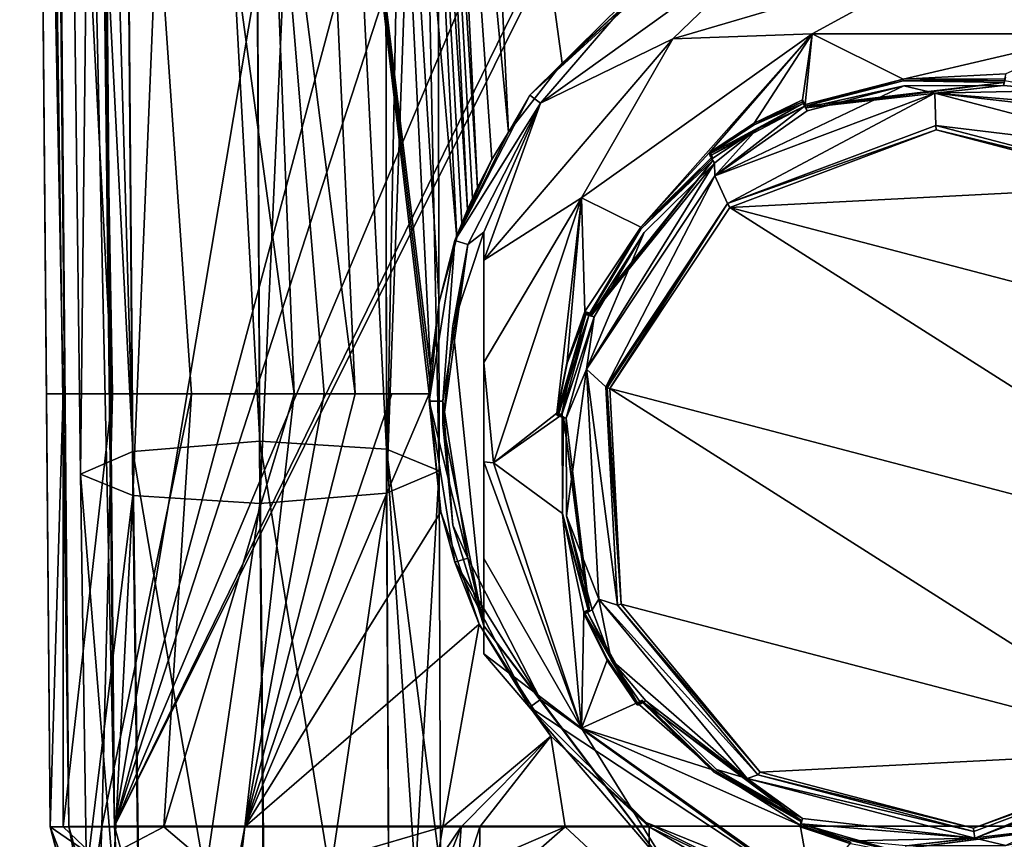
# Model space of a CAD drawing. Header units: metres. Extents: x -106 to 106, y -152 to 75.
# Tile 3 of 21: x -22 to 1, y -115 to -96. Entities that reach past the tile are written whole.
import ezdxf

# ---------------------------------------------------------------- set-up
doc = ezdxf.new("R2010")
doc.units = ezdxf.units.M
doc.layers.add('solid_20522313', color=7, linetype='CONTINUOUS')

msp = doc.modelspace()

# ---------------------------------------------------------------- linework, layer by layer
at = {"layer": 'solid_20522313'}
for points in [[(-20.647184, -115.083435, 22.060659), (-21.443855, -33.822399, 21.965246), (-21.795668, -33.82547, 21)], [(-21.795668, -33.82547, 21), (-21.174538, -105, 10.5), (-21.086508, -115.087265, 10.5)], [(-21.795668, -33.82547, 21), (-21.485104, -69.412735, 10.5), (-21.174538, -105, 10.5)], [(-21.795668, -33.82547, 21), (-21.086508, -115.087265, 10.5), (-21.086508, -115.087265, 21)], [(-20.647184, -115.083435, 22.060659), (-21.795668, -33.82547, 21), (-21.086508, -115.087265, 21)], [(-20.647184, -115.083435, 22.060659), (-21.356344, -33.821636, 22.060659), (-21.443855, -33.822399, 21.965246)], [(-19.586565, -115.074173, 22.5), (-20.553452, -33.814629, 22.477692), (-21.356344, -33.821636, 22.060659)], [(-20.647184, -115.083435, 22.060659), (-19.586565, -115.074173, 22.5), (-21.356344, -33.821636, 22.060659)], [(-20.418339, -34.574829, 22.494419), (-20.553452, -33.814629, 22.477692), (-19.586565, -115.074173, 22.5)], [(-20.418339, -34.574829, 22.494419), (-19.586565, -115.074173, 22.5), (-20.282812, -35.291965, 22.5)], [(-19.586565, -115.074173, 22.5), (-7.280723, -41.797455, 22.5), (-20.282812, -35.291965, 22.5)], [(19.586565, -115.074173, 22.5), (20.282812, -35.291965, 22.5), (-19.586565, -115.074173, 22.5)], [(3.959791, -66.959793, 22.5), (-19.586565, -115.074173, 22.5), (20.282812, -35.291965, 22.5)], [(-5.599999, -63, 22.5), (-7.280723, -41.797455, 22.5), (-19.586565, -115.074173, 22.5)], [(-16.199522, -106.103897, 93.771118), (-16.500002, -42.173271, 82.823753), (-19.682365, -42.401684, 81.525284)], [(-13.244056, -106.289482, 92.560883), (-13.317636, -42.401688, 81.525284), (-16.500002, -42.173271, 82.823753)], [(-16.199522, -106.103897, 93.771118), (-13.244056, -106.289482, 92.560883), (-16.500002, -42.173271, 82.823753)], [(-19.154987, -106.343422, 92.570396), (-19.682365, -42.401684, 81.525284), (-21, -42.956642, 78.392464)], [(-19.154987, -106.343422, 92.570396), (-16.199522, -106.103897, 93.771118), (-19.682365, -42.401684, 81.525284)], [(-12.07196, -74.873978, 84.020348), (-13.317636, -42.401688, 81.525284), (-12.019709, -106.791534, 89.648277)], [(-13.244056, -106.289482, 92.560883), (-12.019709, -106.791534, 89.648277), (-13.317636, -42.401688, 81.525284)], [(-19.154987, -106.343422, 92.570396), (-21, -42.956642, 78.392464), (-20.77791, -74.913292, 84.027283)], [(-13.244056, -107.315933, 86.739601), (-13.317636, -43.506645, 75.258766), (-12, -42.956642, 78.392464)], [(-12.07196, -74.873978, 84.020348), (-13.244056, -107.315933, 86.739601), (-12, -42.956642, 78.392464)], [(-20.379335, -106.867821, 89.661728), (-20.77791, -74.913292, 84.027283), (-19.682365, -43.506641, 75.258766)], [(-19.154987, -107.369873, 86.749115), (-20.379335, -106.867821, 89.661728), (-19.682365, -43.506641, 75.258766)], [(-19.154987, -107.369873, 86.749115), (-19.682365, -43.506641, 75.258766), (-16.500002, -43.736107, 73.96048)], [(-16.199522, -107.555458, 85.538879), (-16.500002, -43.736107, 73.96048), (-13.317636, -43.506645, 75.258766)], [(-13.244056, -107.315933, 86.739601), (-16.199522, -107.555458, 85.538879), (-13.317636, -43.506645, 75.258766)], [(-16.199522, -107.555458, 85.538879), (-19.154987, -107.369873, 86.749115), (-16.500002, -43.736107, 73.96048)], [(-5.599999, -63, 22.5), (-19.586565, -115.074173, 22.5), (-3.959791, -66.959793, 22.5)], [(-3.959791, -66.959793, 22.5), (-19.586565, -115.074173, 22.5), (0, -68.599998, 22.5)], [(3.959791, -66.959793, 22.5), (0, -68.599998, 22.5), (-19.586565, -115.074173, 22.5)], [(-21.485104, -69.412735, 10.5), (-20.271166, -69.271828, 3.397589), (-19.629318, -105, 4.648063)], [(-20.271166, -69.271828, 3.397589), (-15.395058, -105.000046, 0.322935), (-17.79442, -104.999992, 2.213134)], [(-16.033875, -88.912109, -1.165386), (-15.395058, -105.000046, 0.322935), (-20.271166, -69.271828, 3.397589)], [(-20.271166, -69.271828, 3.397589), (-17.79442, -104.999992, 2.213134), (-19.629318, -105, 4.648063)], [(-21.485104, -69.412735, 10.5), (-19.629318, -105, 4.648063), (-20.782076, -105, 7.479926)], [(-21.485104, -69.412735, 10.5), (-20.782076, -105, 7.479926), (-21.174538, -105, 10.5)], [(-19.154987, -106.343422, 92.570396), (-20.77791, -74.913292, 84.027283), (-20.379335, -106.867821, 89.661728)], [(-12.07196, -74.873978, 84.020348), (-12.019709, -106.791534, 89.648277), (-13.244056, -107.315933, 86.739601)], [(-13.375206, -80.929558, -4.395652), (-12.223788, -104.410553, -1.079155), (-15.076395, -81.058533, -3.145682)], [(-12.017904, -102.865906, -1.374756), (-12.223788, -104.410553, -1.079155), (-13.375206, -80.929558, -4.395652)], [(-12.610083, -81.080879, -4.804246), (-11.608647, -101.366966, -1.722396), (-13.375206, -80.929558, -4.395652)], [(-12.017904, -102.865906, -1.374756), (-13.375206, -80.929558, -4.395652), (-11.608647, -101.366966, -1.722396)], [(-15.076395, -81.058533, -3.145682), (-13.974951, -104.999962, -0.397946), (-16.033875, -88.912109, -1.165386)], [(-15.076395, -81.058533, -3.145682), (-12.248295, -104.999634, -0.981441), (-13.974951, -104.999962, -0.397946)], [(-12.23966, -104.704468, -1.02988), (-12.248295, -104.999634, -0.981441), (-15.076395, -81.058533, -3.145682)], [(-12.23966, -104.704468, -1.02988), (-15.076395, -81.058533, -3.145682), (-12.223788, -104.410553, -1.079155)], [(-11.486778, -101.032875, -1.808012), (-11.608647, -101.366966, -1.722396), (-12.610083, -81.080879, -4.804246)], [(-12.293781, -81.601288, -4.87671), (-11.354255, -100.702003, -1.895618), (-12.610083, -81.080879, -4.804246)], [(-11.486778, -101.032875, -1.808012), (-12.610083, -81.080879, -4.804246), (-11.354255, -100.702003, -1.895618)], [(-11.244206, -100.447914, -1.964739), (-11.354255, -100.702003, -1.895618), (-12.293781, -81.601288, -4.87671)], [(-12.02878, -81.797096, -4.970626), (-11.127774, -100.196053, -2.034782), (-12.293781, -81.601288, -4.87671)], [(-11.244206, -100.447914, -1.964739), (-12.293781, -81.601288, -4.87671), (-11.127774, -100.196053, -2.034782)], [(-10.788206, -99.53968, -2.223069), (-11.127774, -100.196053, -2.034782), (-12.02878, -81.797096, -4.970626)], [(-10.405233, -98.903236, -2.410932), (-10.788206, -99.53968, -2.223069), (-12.02878, -81.797096, -4.970626)], [(-11.193255, -82.401199, -5.219851), (-10.405233, -98.903236, -2.410932), (-12.02878, -81.797096, -4.970626)], [(-9.152657, -97.29451, -2.909141), (-10.405233, -98.903236, -2.410932), (-11.193255, -82.401199, -5.219851)], [(-7.693268, -95.953857, -3.291939), (-9.152657, -97.29451, -2.909141), (-11.193255, -82.401199, -5.219851)], [(-16.033875, -88.912109, -1.165386), (-13.974951, -104.999962, -0.397946), (-14.698048, -105, -0.061177)], [(-16.033875, -88.912109, -1.165386), (-14.698048, -105, -0.061177), (-15.395058, -105.000046, 0.322935)], [(-3.684889, -93.940369, -2.568152), (-9.652482, -98.227737, -1.90101), (-7.195808, -95.363564, -2.346693)], [(-6.575448, -96.726418, -8.982299), (-9.652482, -98.227737, -1.90101), (-3.684889, -93.940369, -2.568152)], [(-6.575448, -96.726418, -8.982299), (-3.684889, -93.940369, -2.568152), (0, -94.794876, -9.39286)], [(0, -94.794876, -9.39286), (3.684891, -93.940369, -2.568152), (6.575448, -96.726418, -8.982299)], [(-6.575448, -96.726418, -8.982299), (0, -94.794876, -9.39286), (-3.321819, -96.61084, -9.706311)], [(0, -94.794876, -9.39286), (3.32181, -96.610832, -9.706311), (-3.321819, -96.61084, -9.706311)], [(0, -94.794876, -9.39286), (6.575448, -96.726418, -8.982299), (3.32181, -96.610832, -9.706311)], [(-7.195808, -95.363564, -2.346693), (-9.907431, -98.044655, -1.929498), (-7.29849, -95.656754, -3.363675)], [(-9.652482, -98.227737, -1.90101), (-9.907431, -98.044655, -1.929498), (-7.195808, -95.363564, -2.346693)], [(-9.907431, -98.044655, -1.929498), (-7.693268, -95.953857, -3.291939), (-7.29849, -95.656754, -3.363675)], [(-9.907431, -98.044655, -1.929498), (-9.152657, -97.29451, -2.909141), (-7.693268, -95.953857, -3.291939)], [(-6.575448, -96.726418, -8.982299), (-3.321819, -96.61084, -9.706311), (-8.696971, -100.430756, -8.894362)], [(-7.318683, -101.11821, -8.74824), (-8.696971, -100.430756, -8.894362), (-3.321819, -96.61084, -9.706311)], [(-7.318683, -101.11821, -8.74824), (-3.321819, -96.61084, -9.706311), (-5.715565, -99.373367, -9.119118)], [(-4.675, -98.690926, -9.264175), (-5.715565, -99.373367, -9.119118), (-3.321819, -96.61084, -9.706311)], [(-4.675, -98.690926, -9.264175), (-3.321819, -96.61084, -9.706311), (-3.550502, -98.150681, -9.379007)], [(-3.550502, -98.150681, -9.379007), (-3.321819, -96.61084, -9.706311), (-3.487428, -98.257538, -9.356294)], [(-1.204104, -97.6651, -9.48222), (-3.487428, -98.257538, -9.356294), (-3.321819, -96.61084, -9.706311)], [(-1.204104, -97.6651, -9.48222), (-3.321819, -96.61084, -9.706311), (3.32181, -96.610832, -9.706311)], [(-1.204104, -97.6651, -9.48222), (3.32181, -96.610832, -9.706311), (1.190827, -97.540115, -9.508787)], [(-10.975, -101.881821, -7.886485), (-9.652482, -98.227737, -1.90101), (-6.575448, -96.726418, -8.982299)], [(-10.975, -101.881821, -7.886485), (-6.575448, -96.726418, -8.982299), (-8.696971, -100.430756, -8.894362)], [(-9.907431, -98.044655, -1.929498), (-10.405233, -98.903236, -2.410932), (-9.152657, -97.29451, -2.909141)], [(-1.204104, -97.6651, -9.48222), (-3.487428, -98.299126, -9.551923), (-3.487428, -98.257538, -9.356294)], [(-1.204104, -97.6651, -9.48222), (-1.204104, -97.70668, -9.67785), (-3.487428, -98.299126, -9.551923)], [(-1.204104, -97.70668, -9.67785), (1.150574, -97.743301, -9.742167), (-3.487428, -98.299126, -9.551923)], [(1.150574, -97.743301, -9.742167), (-3.472738, -98.338676, -9.615617), (-3.487428, -98.299126, -9.551923)], [(1.150574, -97.743301, -9.742167), (1.132052, -97.817047, -9.756626), (-3.472738, -98.338676, -9.615617)], [(-1.204104, -97.6651, -9.48222), (1.190827, -97.540115, -9.508787), (1.158178, -97.659302, -9.483454)], [(-1.204104, -97.70668, -9.67785), (1.158178, -97.659302, -9.483454), (1.158178, -97.700882, -9.679083)], [(-1.204104, -97.6651, -9.48222), (1.158178, -97.659302, -9.483454), (-1.204104, -97.70668, -9.67785)], [(-1.204104, -97.70668, -9.67785), (1.158178, -97.700882, -9.679083), (1.150574, -97.743301, -9.742167)], [(1.132052, -97.817047, -9.756626), (1.164708, -97.697838, -9.781965), (2.394076, -97.93412, -9.73174)], [(1.150574, -97.743301, -9.742167), (1.164708, -97.697838, -9.781965), (1.132052, -97.817047, -9.756626)], [(1.183224, -97.624115, -9.767507), (1.164708, -97.697838, -9.781965), (1.150574, -97.743301, -9.742167)], [(1.183224, -97.624115, -9.767507), (1.150574, -97.743301, -9.742167), (1.158178, -97.700882, -9.679083)], [(-5.591318, -99.919968, -9.309635), (-3.436957, -98.405426, -9.631562), (-1.19105, -97.824463, -9.75505)], [(-0.465016, -97.99514, -9.71877), (-5.591318, -99.919968, -9.309635), (-1.19105, -97.824463, -9.75505)], [(-0.465016, -97.99514, -9.71877), (-5.300373, -100.568779, -10.634435), (-5.591318, -99.919968, -9.309635)], [(-0.465016, -97.99514, -9.71877), (-0.440793, -98.744118, -11.022277), (-5.300373, -100.568779, -10.634435)], [(-1.19105, -97.824463, -9.75505), (-3.472738, -98.338676, -9.615617), (1.132052, -97.817047, -9.756626)], [(-1.19105, -97.824463, -9.75505), (-3.436957, -98.405426, -9.631562), (-3.472738, -98.338676, -9.615617)], [(-0.465016, -97.99514, -9.71877), (-1.19105, -97.824463, -9.75505), (1.132052, -97.817047, -9.756626)], [(-0.465016, -97.99514, -9.71877), (1.132052, -97.817047, -9.756626), (2.394076, -97.93412, -9.73174)], [(-0.465016, -97.99514, -9.71877), (2.394076, -97.93412, -9.73174), (3.579523, -98.330742, -9.647436)], [(4.838932, -99.385277, -9.423288), (-0.440793, -98.744118, -11.022277), (-0.465016, -97.99514, -9.71877)], [(-0.465016, -97.99514, -9.71877), (3.579523, -98.330742, -9.647436), (3.546867, -98.449951, -9.622097)], [(4.838932, -99.385277, -9.423288), (-0.465016, -97.99514, -9.71877), (3.546867, -98.449951, -9.622097)], [(-9.907431, -98.044655, -1.929498), (-11.6494, -101.425026, -1.40349), (-10.405233, -98.903236, -2.410932)], [(-9.652482, -98.227737, -1.90101), (-11.6494, -101.425026, -1.40349), (-9.907431, -98.044655, -1.929498)], [(-4.675, -98.732506, -9.459805), (-3.550502, -98.150681, -9.379007), (-3.550502, -98.192261, -9.574636)], [(-4.675, -98.690926, -9.264175), (-3.550502, -98.150681, -9.379007), (-4.675, -98.732506, -9.459805)], [(-4.675, -98.732506, -9.459805), (-3.550502, -98.192261, -9.574636), (-3.535814, -98.231812, -9.638336)], [(-3.487428, -98.299126, -9.551923), (-3.550502, -98.150681, -9.379007), (-3.487428, -98.257538, -9.356294)], [(-3.487428, -98.299126, -9.551923), (-3.550502, -98.192261, -9.574636), (-3.550502, -98.150681, -9.379007)], [(-3.472738, -98.338676, -9.615617), (-3.535814, -98.231812, -9.638336), (-3.550502, -98.192261, -9.574636)], [(-3.487428, -98.299126, -9.551923), (-3.472738, -98.338676, -9.615617), (-3.550502, -98.192261, -9.574636)], [(-9.652482, -98.227737, -1.90101), (-11.349856, -101.521477, -1.388482), (-11.6494, -101.425026, -1.40349)], [(-10.975, -101.234001, -4.838734), (-11.349856, -101.521477, -1.388482), (-9.652482, -98.227737, -1.90101)], [(-10.975, -101.234001, -4.838734), (-9.652482, -98.227737, -1.90101), (-10.975, -101.881821, -7.886485)], [(-3.535814, -98.231812, -9.638336), (-5.700877, -99.454498, -9.378447), (-5.715565, -99.414948, -9.314747)], [(-4.675, -98.732506, -9.459805), (-3.535814, -98.231812, -9.638336), (-5.715565, -99.414948, -9.314747)], [(-3.500044, -98.298538, -9.654281), (-5.700877, -99.454498, -9.378447), (-3.535814, -98.231812, -9.638336)], [(-4.625, -98.838005, -9.539614), (-5.700877, -99.454498, -9.378447), (-3.500044, -98.298538, -9.654281)], [(-5.591318, -99.919968, -9.309635), (-3.500044, -98.298538, -9.654281), (-3.436957, -98.405426, -9.631562)], [(-5.591318, -99.919968, -9.309635), (-4.625, -98.838005, -9.539614), (-3.500044, -98.298538, -9.654281)], [(-3.436957, -98.405426, -9.631562), (-3.500044, -98.298538, -9.654281), (-3.535814, -98.231812, -9.638336)], [(-3.472738, -98.338676, -9.615617), (-3.436957, -98.405426, -9.631562), (-3.535814, -98.231812, -9.638336)], [(-11.6494, -101.425026, -1.40349), (-10.788206, -99.53968, -2.223069), (-10.405233, -98.903236, -2.410932)], [(-4.675, -98.690926, -9.264175), (-5.715565, -99.414948, -9.314747), (-5.715565, -99.373367, -9.119118)], [(-4.675, -98.690926, -9.264175), (-4.675, -98.732506, -9.459805), (-5.715565, -99.414948, -9.314747)], [(-4.625, -98.838005, -9.539614), (-5.665107, -99.521225, -9.394391), (-5.700877, -99.454498, -9.378447)], [(-4.625, -98.838005, -9.539614), (-5.602021, -99.628105, -9.371673), (-5.665107, -99.521225, -9.394391)], [(-5.591318, -99.919968, -9.309635), (-5.602021, -99.628105, -9.371673), (-4.625, -98.838005, -9.539614)], [(-5.300373, -100.568779, -10.634435), (-0.440793, -98.744118, -11.022277), (-0.43694, -98.851532, -11.07025)], [(-5.300373, -100.568779, -10.634435), (-0.43694, -98.851532, -11.07025), (-5.242935, -100.657463, -10.686388)], [(-5.242935, -100.657463, -10.686388), (-0.43694, -98.851532, -11.07025), (4.536327, -100.155014, -10.793186)], [(-0.440793, -98.744118, -11.022277), (4.587154, -100.061913, -10.74217), (-0.43694, -98.851532, -11.07025)], [(4.838932, -99.385277, -9.423288), (4.587154, -100.061913, -10.74217), (-0.440793, -98.744118, -11.022277)], [(4.587154, -100.061913, -10.74217), (4.536327, -100.155014, -10.793186), (-0.43694, -98.851532, -11.07025)], [(-7.318683, -101.11821, -8.74824), (-5.715565, -99.373367, -9.119118), (-5.652492, -99.480225, -9.096404)], [(-5.715565, -99.414948, -9.314747), (-5.652492, -99.480225, -9.096404), (-5.715565, -99.373367, -9.119118)], [(-11.6494, -101.425026, -1.40349), (-11.127774, -100.196053, -2.034782), (-10.788206, -99.53968, -2.223069)], [(-8.50496, -103.157982, -8.51914), (-5.637802, -99.561356, -9.355727), (-8.476582, -103.180084, -8.586544)], [(-7.318685, -101.15979, -8.943869), (-5.637802, -99.561356, -9.355727), (-8.50496, -103.157982, -8.51914)], [(-8.476582, -103.180084, -8.586544), (-5.637802, -99.561356, -9.355727), (-5.602021, -99.628105, -9.371673)], [(-7.318685, -101.15979, -8.943869), (-5.652492, -99.480225, -9.096404), (-5.652492, -99.521805, -9.292033)], [(-7.318685, -101.15979, -8.943869), (-7.318683, -101.11821, -8.74824), (-5.652492, -99.480225, -9.096404)], [(-7.318685, -101.15979, -8.943869), (-5.652492, -99.521805, -9.292033), (-5.637802, -99.561356, -9.355727)], [(-5.715565, -99.414948, -9.314747), (-5.652492, -99.521805, -9.292033), (-5.652492, -99.480225, -9.096404)], [(-5.715565, -99.414948, -9.314747), (-5.700877, -99.454498, -9.378447), (-5.652492, -99.521805, -9.292033)], [(-5.700877, -99.454498, -9.378447), (-5.637802, -99.561356, -9.355727), (-5.652492, -99.521805, -9.292033)], [(-5.700877, -99.454498, -9.378447), (-5.665107, -99.521225, -9.394391), (-5.637802, -99.561356, -9.355727)], [(-5.665107, -99.521225, -9.394391), (-5.602021, -99.628105, -9.371673), (-5.637802, -99.561356, -9.355727)], [(-7.239341, -101.240135, -9.029025), (-5.602021, -99.628105, -9.371673), (-8.58188, -104.424431, -8.352182)], [(-5.591318, -99.919968, -9.309635), (-8.58188, -104.424431, -8.352182), (-5.602021, -99.628105, -9.371673)], [(-7.239341, -101.240135, -9.029025), (-8.476582, -103.180084, -8.586544), (-5.602021, -99.628105, -9.371673)], [(-5.591318, -99.919968, -9.309635), (-8.13539, -104.838921, -9.726787), (-8.58188, -104.424431, -8.352182)], [(-5.591318, -99.919968, -9.309635), (-5.300373, -100.568779, -10.634435), (-8.13539, -104.838921, -9.726787)], [(-11.6494, -101.425026, -1.40349), (-11.244206, -100.447914, -1.964739), (-11.127774, -100.196053, -2.034782)], [(-5.242935, -100.657463, -10.686388), (4.536327, -100.155014, -10.793186), (7.775277, -104.069511, -9.961134)], [(-11.6494, -101.425026, -1.40349), (-11.354255, -100.702003, -1.895618), (-11.244206, -100.447914, -1.964739)], [(-10.975, -104.271034, -7.800312), (-8.696971, -100.430756, -8.894362), (-10.75, -106.611313, -7.580644)], [(-10.975, -104.271034, -7.800312), (-10.975, -101.881821, -7.886485), (-8.696971, -100.430756, -8.894362)], [(-9.273857, -105.44651, -7.828231), (-10.75, -106.611313, -7.580644), (-8.696971, -100.430756, -8.894362)], [(-9.031406, -104.24424, -8.083781), (-9.273857, -105.44651, -7.828231), (-8.696971, -100.430756, -8.894362)], [(-9.031406, -104.24424, -8.083781), (-8.696971, -100.430756, -8.894362), (-8.62681, -103.084465, -8.330299)], [(-7.318683, -101.11821, -8.74824), (-8.62681, -103.084465, -8.330299), (-8.696971, -100.430756, -8.894362)], [(-11.6494, -101.425026, -1.40349), (-11.486778, -101.032875, -1.808012), (-11.354255, -100.702003, -1.895618)], [(-5.300373, -100.568779, -10.634435), (-8.100316, -104.858536, -9.773848), (-8.13539, -104.838921, -9.726787)], [(-5.300373, -100.568779, -10.634435), (-8.043475, -104.877411, -9.78941), (-8.100316, -104.858536, -9.773848)], [(-5.300373, -100.568779, -10.634435), (-5.242935, -100.657463, -10.686388), (-8.043475, -104.877411, -9.78941)], [(-5.242935, -100.657463, -10.686388), (8.043475, -109.093704, -8.893209), (-8.043475, -104.877411, -9.78941)], [(-5.242935, -100.657463, -10.686388), (7.775277, -104.069511, -9.961134), (8.043475, -109.093704, -8.893209)], [(-11.6494, -101.425026, -1.40349), (-11.608647, -101.366966, -1.722396), (-11.486778, -101.032875, -1.808012)], [(-7.318683, -101.11821, -8.74824), (-8.50496, -103.116402, -8.323511), (-8.62681, -103.084465, -8.330299)], [(-7.318683, -101.11821, -8.74824), (-8.50496, -103.157982, -8.51914), (-8.50496, -103.116402, -8.323511)], [(-7.318685, -101.15979, -8.943869), (-8.50496, -103.157982, -8.51914), (-7.318683, -101.11821, -8.74824)], [(-11.6494, -101.425026, -1.40349), (-12.25, -105.174309, -0.820077), (-12.017904, -102.865906, -1.374756)], [(-11.935, -105.174316, -0.820077), (-12.25, -105.174309, -0.820077), (-11.6494, -101.425026, -1.40349)], [(-11.6494, -101.425026, -1.40349), (-12.017904, -102.865906, -1.374756), (-11.608647, -101.366966, -1.722396)], [(-11.349856, -101.521477, -1.388482), (-11.935, -105.174316, -0.820077), (-11.6494, -101.425026, -1.40349)], [(-10.975, -101.234001, -4.838734), (-11.696325, -103.411652, -3.950097), (-11.349856, -101.521477, -1.388482)], [(-10.975, -110.408501, -2.888633), (-11.696325, -103.411652, -3.950097), (-10.975, -101.234001, -4.838734)], [(-10.975, -101.234001, -4.838734), (-10.975, -101.881821, -7.886485), (-10.975, -104.271034, -7.800312)], [(-10.975, -101.234001, -4.838734), (-10.975, -104.271034, -7.800312), (-10.975, -106.584305, -7.453579)], [(-10.975, -108.838646, -6.829433), (-10.975, -101.234001, -4.838734), (-10.975, -106.584305, -7.453579)], [(-10.975, -111.05632, -5.936384), (-10.975, -101.234001, -4.838734), (-10.975, -108.838646, -6.829433)], [(-10.975, -110.408501, -2.888633), (-10.975, -101.234001, -4.838734), (-10.975, -111.05632, -5.936384)], [(-7.239341, -101.240135, -9.029025), (-8.58188, -104.424431, -8.352182), (-8.407458, -103.20433, -8.611524)], [(-7.239341, -101.240135, -9.029025), (-8.407458, -103.20433, -8.611524), (-8.476582, -103.180084, -8.586544)], [(-11.935, -105.706017, -3.321539), (-11.935, -105.174316, -0.820077), (-11.349856, -101.521477, -1.388482)], [(-11.696325, -103.411652, -3.950097), (-11.935, -105.706017, -3.321539), (-11.349856, -101.521477, -1.388482)], [(-12.25, -105.174309, -0.820077), (-12.223788, -104.410553, -1.079155), (-12.017904, -102.865906, -1.374756)], [(-9.273857, -105.488091, -8.02386), (-8.598434, -103.148148, -8.593336), (-9.245481, -105.510193, -8.091269)], [(-9.031406, -104.28582, -8.279411), (-8.598434, -103.148148, -8.593336), (-9.273857, -105.488091, -8.02386)], [(-9.245481, -105.510193, -8.091269), (-8.598434, -103.148148, -8.593336), (-8.529332, -103.172386, -8.618313)], [(-9.245481, -105.510193, -8.091269), (-8.529332, -103.172386, -8.618313), (-8.934813, -104.331932, -8.371844)], [(-9.17638, -105.534431, -8.116244), (-8.529332, -103.172386, -8.618313), (-8.407458, -103.20433, -8.611524)], [(-9.17638, -105.534431, -8.116244), (-8.934813, -104.331932, -8.371844), (-8.529332, -103.172386, -8.618313)], [(-9.054506, -105.566376, -8.109455), (-9.17638, -105.534431, -8.116244), (-8.407458, -103.20433, -8.611524)], [(-9.054506, -105.566376, -8.109455), (-8.407458, -103.20433, -8.611524), (-8.58188, -104.424431, -8.352182)], [(-9.031406, -104.28582, -8.279411), (-8.62681, -103.084465, -8.330299), (-8.62681, -103.126045, -8.525928)], [(-9.031406, -104.28582, -8.279411), (-9.031406, -104.24424, -8.083781), (-8.62681, -103.084465, -8.330299)], [(-9.031406, -104.28582, -8.279411), (-8.62681, -103.126045, -8.525928), (-8.598434, -103.148148, -8.593336)], [(-8.50496, -103.157982, -8.51914), (-8.62681, -103.084465, -8.330299), (-8.50496, -103.116402, -8.323511)], [(-8.50496, -103.157982, -8.51914), (-8.62681, -103.126045, -8.525928), (-8.62681, -103.084465, -8.330299)], [(-8.476582, -103.180084, -8.586544), (-8.598434, -103.148148, -8.593336), (-8.62681, -103.126045, -8.525928)], [(-8.50496, -103.157982, -8.51914), (-8.476582, -103.180084, -8.586544), (-8.62681, -103.126045, -8.525928)], [(-8.407458, -103.20433, -8.611524), (-8.529332, -103.172386, -8.618313), (-8.598434, -103.148148, -8.593336)], [(-8.476582, -103.180084, -8.586544), (-8.407458, -103.20433, -8.611524), (-8.598434, -103.148148, -8.593336)], [(-10.975, -110.408501, -2.888633), (-11.935, -105.706017, -3.321539), (-11.696325, -103.411652, -3.950097)], [(-12.25, -105.174309, -0.820077), (-12.23966, -104.704468, -1.02988), (-12.223788, -104.410553, -1.079155)], [(-10.975, -106.584305, -7.453579), (-10.975, -104.271034, -7.800312), (-10.75, -106.611313, -7.580644)], [(-9.031406, -104.24424, -8.083781), (-9.273857, -105.488091, -8.02386), (-9.273857, -105.44651, -7.828231)], [(-9.031406, -104.28582, -8.279411), (-9.273857, -105.488091, -8.02386), (-9.031406, -104.24424, -8.083781)], [(-9.245481, -105.510193, -8.091269), (-8.934813, -104.331932, -8.371844), (-9.17638, -105.534431, -8.116244)], [(-9.046924, -107.838715, -7.626455), (-9.054506, -105.566376, -8.109455), (-8.58188, -104.424431, -8.352182)], [(-9.046924, -107.838715, -7.626455), (-8.58188, -104.424431, -8.352182), (-8.294523, -109.788017, -7.212118)], [(-8.58188, -104.424431, -8.352182), (-8.13539, -104.838921, -9.726787), (-7.862965, -109.923508, -8.646025)], [(-8.294523, -109.788017, -7.212118), (-8.58188, -104.424431, -8.352182), (-7.862965, -109.923508, -8.646025)], [(-12.25, -105.174309, -0.820077), (-12.248295, -104.999634, -0.981441), (-12.23966, -104.704468, -1.02988)], [(-8.13539, -104.838921, -9.726787), (-8.100316, -104.858536, -9.773848), (-7.775277, -109.901596, -8.721485)], [(-7.862965, -109.923508, -8.646025), (-8.13539, -104.838921, -9.726787), (-7.775277, -109.901596, -8.721485)], [(-8.100316, -104.858536, -9.773848), (-8.043475, -104.877411, -9.78941), (-7.775277, -109.901596, -8.721485)], [(-8.043475, -104.877411, -9.78941), (8.043475, -109.093704, -8.893209), (5.242935, -113.313652, -7.996231)], [(-8.043475, -104.877411, -9.78941), (5.242935, -113.313652, -7.996231), (-7.775277, -109.901596, -8.721485)], [(-21.086508, -115.087265, 10.5), (-21.174538, -105, 10.5), (-20.782076, -105, 7.479926)], [(-20.7798, -115.087265, 8.068706), (-21.086508, -115.087265, 10.5), (-20.782076, -105, 7.479926)], [(-20.7798, -115.087265, 8.068706), (-20.782076, -105, 7.479926), (-19.629318, -105, 4.648063)], [(-19.87919, -115.087265, 5.786894), (-20.7798, -115.087265, 8.068706), (-19.629318, -105, 4.648063)], [(-19.87919, -115.087265, 5.786894), (-19.629318, -105, 4.648063), (-17.79442, -104.999992, 2.213134)], [(-18.439093, -115.087265, 3.800469), (-19.87919, -115.087265, 5.786894), (-17.79442, -104.999992, 2.213134)], [(-18.439093, -115.087265, 3.800469), (-17.79442, -104.999992, 2.213134), (-15.395058, -105.000046, 0.322935)], [(-16.550951, -115.087265, 2.233368), (-18.439093, -115.087265, 3.800469), (-15.395058, -105.000046, 0.322935)], [(-16.550951, -115.087265, 2.233368), (-13.12327, -105.000015, -0.721974), (-12.248295, -104.999634, -0.981441)], [(-11.977727, -107.750854, -0.588526), (-16.550951, -115.087265, 2.233368), (-12.248295, -104.999634, -0.981441)], [(-16.550951, -115.087265, 2.233368), (-13.974951, -104.999962, -0.397946), (-13.12327, -105.000015, -0.721974)], [(-16.550951, -115.087265, 2.233368), (-14.698048, -105, -0.061177), (-13.974951, -104.999962, -0.397946)], [(-16.550951, -115.087265, 2.233368), (-15.395058, -105.000046, 0.322935), (-14.698048, -105, -0.061177)], [(-13.974951, -104.999962, -0.397946), (-12.248295, -104.999634, -0.981441), (-13.12327, -105.000015, -0.721974)], [(-12.25, -105.174309, -0.820077), (-11.977727, -107.750854, -0.588526), (-12.248295, -104.999634, -0.981441)], [(-12.25, -105.174309, -0.820077), (-11.6494, -108.923599, -0.236663), (-11.977727, -107.750854, -0.588526)], [(-11.349856, -108.827148, -0.251671), (-11.6494, -108.923599, -0.236663), (-12.25, -105.174309, -0.820077)], [(-11.349856, -108.827148, -0.251671), (-12.25, -105.174309, -0.820077), (-11.935, -105.174316, -0.820077)], [(-11.696326, -108.057678, -2.962555), (-11.349856, -108.827148, -0.251671), (-11.935, -105.174316, -0.820077)], [(-11.696326, -108.057678, -2.962555), (-11.935, -105.174316, -0.820077), (-11.935, -105.706017, -3.321539)], [(-9.152008, -105.478447, -7.821443), (-10.75, -106.611313, -7.580644), (-9.273857, -105.44651, -7.828231)], [(-9.146076, -107.789108, -7.330297), (-10.75, -106.611313, -7.580644), (-9.152008, -105.478447, -7.821443)], [(-9.273857, -105.488091, -8.02386), (-9.152008, -105.478447, -7.821443), (-9.273857, -105.44651, -7.828231)], [(-9.273857, -105.488091, -8.02386), (-9.152008, -105.520027, -8.017072), (-9.152008, -105.478447, -7.821443)], [(-9.273857, -105.488091, -8.02386), (-9.245481, -105.510193, -8.091269), (-9.152008, -105.520027, -8.017072)], [(-9.245481, -105.510193, -8.091269), (-9.17638, -105.534431, -8.116244), (-9.12363, -105.54213, -8.084476)], [(-9.245481, -105.510193, -8.091269), (-9.12363, -105.54213, -8.084476), (-9.152008, -105.520027, -8.017072)], [(-9.12363, -105.54213, -8.084476), (-9.17638, -105.534431, -8.116244), (-9.054506, -105.566376, -8.109455)], [(-9.146079, -107.830688, -7.525926), (-9.152008, -105.478447, -7.821443), (-9.152008, -105.520027, -8.017072)], [(-9.146079, -107.830688, -7.525926), (-9.146076, -107.789108, -7.330297), (-9.152008, -105.478447, -7.821443)], [(-9.146079, -107.830688, -7.525926), (-9.152008, -105.520027, -8.017072), (-9.12363, -105.54213, -8.084476)], [(-9.146079, -107.830688, -7.525926), (-9.12363, -105.54213, -8.084476), (-8.540402, -110.064117, -7.051197)], [(-9.12363, -105.54213, -8.084476), (-9.054506, -105.566376, -8.109455), (-8.514959, -110.064415, -7.123235)], [(-9.12363, -105.54213, -8.084476), (-8.514959, -110.064415, -7.123235), (-8.540402, -110.064117, -7.051197)], [(-8.514959, -110.064415, -7.123235), (-9.054506, -105.566376, -8.109455), (-9.046924, -107.838715, -7.626455)], [(-10.975, -110.408501, -2.888633), (-11.696326, -108.057678, -2.962555), (-11.935, -105.706017, -3.321539)], [(-16.024492, -124.726135, 96.940552), (-16.199522, -106.103897, 93.771118), (-19.154987, -106.343422, 92.570396)], [(-13.148152, -124.906837, 95.76226), (-13.244056, -106.289482, 92.560883), (-16.199522, -106.103897, 93.771118)], [(-16.024492, -124.726135, 96.940552), (-13.148152, -124.906837, 95.76226), (-16.199522, -106.103897, 93.771118)], [(-18.900831, -124.959328, 95.771515), (-19.154987, -106.343422, 92.570396), (-20.379335, -106.867821, 89.661728)], [(-18.900831, -124.959328, 95.771515), (-16.024492, -124.726135, 96.940552), (-19.154987, -106.343422, 92.570396)], [(-11.987485, -116.093391, 91.288445), (-12.019709, -106.791534, 89.648277), (-13.244056, -106.289482, 92.560883)], [(-11.987485, -116.093391, 91.288445), (-13.244056, -106.289482, 92.560883), (-11.957471, -125.395279, 92.928619)], [(-13.148152, -124.906837, 95.76226), (-11.957471, -125.395279, 92.928619), (-13.244056, -106.289482, 92.560883)], [(-8.696962, -112.791885, -6.266922), (-10.975, -106.584305, -7.453579), (-10.75, -106.611313, -7.580644)], [(-8.696962, -112.791885, -6.266922), (-10.975, -108.838646, -6.829433), (-10.975, -106.584305, -7.453579)], [(-9.146076, -107.789108, -7.330297), (-8.696962, -112.791885, -6.266922), (-10.75, -106.611313, -7.580644)], [(-20.236528, -116.168663, 91.30172), (-20.379335, -106.867821, 89.661728), (-19.154987, -107.369873, 86.749115)], [(-18.900831, -124.959328, 95.771515), (-20.379335, -106.867821, 89.661728), (-20.236528, -116.168663, 91.30172)], [(-13.148152, -125.905457, 90.098808), (-13.244056, -107.315933, 86.739601), (-12.019709, -106.791534, 89.648277)], [(-13.148152, -125.905457, 90.098808), (-12.019709, -106.791534, 89.648277), (-11.987485, -116.093391, 91.288445)], [(-20.091513, -125.469505, 92.941704), (-20.236528, -116.168663, 91.30172), (-19.154987, -107.369873, 86.749115)], [(-18.900831, -125.957947, 90.108063), (-20.091513, -125.469505, 92.941704), (-19.154987, -107.369873, 86.749115)], [(-18.900831, -125.957947, 90.108063), (-19.154987, -107.369873, 86.749115), (-16.199522, -107.555458, 85.538879)], [(-16.024492, -126.138649, 88.929771), (-16.199522, -107.555458, 85.538879), (-13.244056, -107.315933, 86.739601)], [(-13.148152, -125.905457, 90.098808), (-16.024492, -126.138649, 88.929771), (-13.244056, -107.315933, 86.739601)], [(-16.024492, -126.138649, 88.929771), (-18.900831, -125.957947, 90.108063), (-16.199522, -107.555458, 85.538879)], [(-11.977727, -107.750854, -0.588526), (-11.089539, -110.3703, -0.234015), (-16.550951, -115.087265, 2.233368)], [(-11.6494, -108.923599, -0.236663), (-11.089539, -110.3703, -0.234015), (-11.977727, -107.750854, -0.588526)], [(-9.146079, -107.830688, -7.525926), (-8.540402, -110.064117, -7.051197), (-9.146076, -107.789108, -7.330297)], [(-9.146076, -107.789108, -7.330297), (-8.540402, -110.022537, -6.855567), (-8.64965, -110.084229, -6.842453)], [(-9.146076, -107.789108, -7.330297), (-8.540402, -110.064117, -7.051197), (-8.540402, -110.022537, -6.855567)], [(-9.146076, -107.789108, -7.330297), (-8.64965, -110.084229, -6.842453), (-8.696962, -112.791885, -6.266922)], [(-8.452985, -110.035538, -7.159504), (-9.046924, -107.838715, -7.626455), (-8.294523, -109.788017, -7.212118)], [(-8.514959, -110.064415, -7.123235), (-9.046924, -107.838715, -7.626455), (-8.452985, -110.035538, -7.159504)], [(-10.975, -110.408501, -2.888633), (-11.349856, -108.827148, -0.251671), (-11.696326, -108.057678, -2.962555)], [(-11.349856, -108.827148, -0.251671), (-9.652482, -112.120888, 0.260856), (-11.6494, -108.923599, -0.236663)], [(-11.6494, -108.923599, -0.236663), (-9.907431, -112.30397, 0.289345), (-11.089539, -110.3703, -0.234015)], [(-9.652482, -112.120888, 0.260856), (-9.907431, -112.30397, 0.289345), (-11.6494, -108.923599, -0.236663)], [(-10.975, -110.408501, -2.888633), (-9.652482, -112.120888, 0.260856), (-11.349856, -108.827148, -0.251671)], [(-8.696962, -112.791885, -6.266922), (-10.975, -111.05632, -5.936384), (-10.975, -108.838646, -6.829433)], [(-8.452985, -110.035538, -7.159504), (-8.294523, -109.788017, -7.212118), (-8.010735, -111.197624, -6.912497)], [(-8.294523, -109.788017, -7.212118), (-7.862965, -109.923508, -8.646025), (-4.587154, -113.880402, -7.804961)], [(-4.838932, -113.962105, -6.324888), (-8.294523, -109.788017, -7.212118), (-4.587154, -113.880402, -7.804961)], [(-4.838932, -113.962105, -6.324888), (-8.010735, -111.197624, -6.912497), (-8.294523, -109.788017, -7.212118)], [(-7.862965, -109.923508, -8.646025), (-7.775277, -109.901596, -8.721485), (-4.536327, -113.816101, -7.889433)], [(-4.587154, -113.880402, -7.804961), (-7.862965, -109.923508, -8.646025), (-4.536327, -113.816101, -7.889433)], [(-7.775277, -109.901596, -8.721485), (5.242935, -113.313652, -7.996231), (-4.536327, -113.816101, -7.889433)], [(-8.696962, -112.791885, -6.266922), (-8.64965, -110.084229, -6.842453), (-8.097338, -111.184158, -6.608657)], [(-8.540402, -110.064117, -7.051197), (-8.64965, -110.084229, -6.842453), (-8.540402, -110.022537, -6.855567)], [(-8.540402, -110.064117, -7.051197), (-8.64965, -110.125816, -7.038083), (-8.64965, -110.084229, -6.842453)], [(-8.540402, -110.064117, -7.051197), (-8.514959, -110.064415, -7.123235), (-8.64965, -110.125816, -7.038083)], [(-8.514959, -110.064415, -7.123235), (-8.624208, -110.126106, -7.110125), (-8.64965, -110.125816, -7.038083)], [(-8.64965, -110.084229, -6.842453), (-8.64965, -110.125816, -7.038083), (-8.097338, -111.225739, -6.804286)], [(-8.097338, -111.184158, -6.608657), (-8.64965, -110.084229, -6.842453), (-8.097338, -111.225739, -6.804286)], [(-8.097338, -111.225739, -6.804286), (-8.64965, -110.125816, -7.038083), (-8.624208, -110.126106, -7.110125)], [(-8.452985, -110.035538, -7.159504), (-8.562254, -110.097252, -7.146388), (-8.624208, -110.126106, -7.110125)], [(-8.514959, -110.064415, -7.123235), (-8.452985, -110.035538, -7.159504), (-8.624208, -110.126106, -7.110125)], [(-7.374208, -112.243858, -6.659984), (-8.624208, -110.126106, -7.110125), (-8.562254, -110.097252, -7.146388)], [(-7.39965, -112.243561, -6.587941), (-8.097338, -111.225739, -6.804286), (-8.624208, -110.126106, -7.110125)], [(-7.374208, -112.243858, -6.659984), (-7.39965, -112.243561, -6.587941), (-8.624208, -110.126106, -7.110125)], [(-8.452985, -110.035538, -7.159504), (-8.010735, -111.197624, -6.912497), (-8.562254, -110.097252, -7.146388)], [(-7.374208, -112.243858, -6.659984), (-8.562254, -110.097252, -7.146388), (-8.010735, -111.197624, -6.912497)], [(-11.089539, -110.3703, -0.234015), (-11.93578, -115.087265, 0.720966), (-16.550951, -115.087265, 2.233368)], [(-9.413706, -112.978745, 0.164863), (-11.93578, -115.087265, 0.720966), (-11.089539, -110.3703, -0.234015)], [(-9.907431, -112.30397, 0.289345), (-9.413706, -112.978745, 0.164863), (-11.089539, -110.3703, -0.234015)], [(-10.975, -110.408501, -2.888633), (-6.575448, -116.211723, -4.84057), (-9.652482, -112.120888, 0.260856)], [(-10.975, -110.408501, -2.888633), (-10.975, -111.05632, -5.936384), (-6.575448, -116.211723, -4.84057)], [(-8.696962, -112.791885, -6.266922), (-6.575448, -116.211723, -4.84057), (-10.975, -111.05632, -5.936384)], [(-8.696962, -112.791885, -6.266922), (-8.097338, -111.184158, -6.608657), (-7.39965, -112.201981, -6.392311)], [(-8.097338, -111.184158, -6.608657), (-8.097338, -111.225739, -6.804286), (-7.39965, -112.243561, -6.587941)], [(-8.097338, -111.184158, -6.608657), (-7.39965, -112.243561, -6.587941), (-7.39965, -112.201981, -6.392311)], [(-7.374208, -112.243858, -6.659984), (-8.010735, -111.197624, -6.912497), (-7.312254, -112.215004, -6.696246)], [(-7.202985, -112.15329, -6.709363), (-7.312254, -112.215004, -6.696246), (-8.010735, -111.197624, -6.912497)], [(-7.202985, -112.15329, -6.709363), (-8.010735, -111.197624, -6.912497), (-4.838932, -113.962105, -6.324888)], [(-9.652482, -112.120888, 0.260856), (-3.684891, -116.408257, 0.927999), (-9.907431, -112.30397, 0.289345)], [(-6.575448, -116.211723, -4.84057), (-3.684891, -116.408257, 0.927999), (-9.652482, -112.120888, 0.260856)], [(-5.615823, -113.770065, -6.059004), (-8.696962, -112.791885, -6.266922), (-7.39965, -112.201981, -6.392311)], [(-7.290402, -112.140289, -6.405425), (-7.39965, -112.201981, -6.392311), (-7.39965, -112.243561, -6.587941)], [(-7.290402, -112.140289, -6.405425), (-7.39965, -112.243561, -6.587941), (-7.290402, -112.18187, -6.601054)], [(-5.615823, -113.770065, -6.059004), (-7.39965, -112.201981, -6.392311), (-7.290402, -112.140289, -6.405425)], [(-7.290402, -112.18187, -6.601054), (-7.39965, -112.243561, -6.587941), (-7.374208, -112.243858, -6.659984)], [(-7.290402, -112.18187, -6.601054), (-7.374208, -112.243858, -6.659984), (-7.264959, -112.182167, -6.673092)], [(-7.264959, -112.182167, -6.673092), (-7.374208, -112.243858, -6.659984), (-7.312254, -112.215004, -6.696246)], [(-7.264959, -112.182167, -6.673092), (-7.312254, -112.215004, -6.696246), (-7.202985, -112.15329, -6.709363)], [(-7.290402, -112.140289, -6.405425), (-7.290402, -112.18187, -6.601054), (-5.615824, -113.811653, -6.254633)], [(-5.615823, -113.770065, -6.059004), (-7.290402, -112.140289, -6.405425), (-5.615824, -113.811653, -6.254633)], [(-5.615824, -113.811653, -6.254633), (-7.290402, -112.18187, -6.601054), (-7.264959, -112.182167, -6.673092)], [(-7.264959, -112.182167, -6.673092), (-7.202985, -112.15329, -6.709363), (-3.565388, -114.958908, -6.082877)], [(-7.264959, -112.182167, -6.673092), (-3.565388, -114.958908, -6.082877), (-3.572993, -114.972008, -6.007993)], [(-5.615824, -113.811653, -6.254633), (-7.264959, -112.182167, -6.673092), (-3.572993, -114.972008, -6.007993)], [(-5.554942, -113.754829, -6.368945), (-3.565388, -114.958908, -6.082877), (-7.202985, -112.15329, -6.709363)], [(-5.554942, -113.754829, -6.368945), (-7.202985, -112.15329, -6.709363), (-4.838932, -113.962105, -6.324888)], [(-9.907431, -112.30397, 0.289345), (-7.195808, -114.985062, 0.70654), (-9.413706, -112.978745, 0.164863)], [(-3.684891, -116.408257, 0.927999), (-7.195808, -114.985062, 0.70654), (-9.907431, -112.30397, 0.289345)], [(-8.696962, -112.791885, -6.266922), (-3.605642, -115.049606, -5.787029), (-3.32181, -116.611794, -5.454976)], [(-5.615823, -113.770065, -6.059004), (-3.605642, -115.049606, -5.787029), (-8.696962, -112.791885, -6.266922)], [(-8.696962, -112.791885, -6.266922), (-3.32181, -116.611794, -5.454976), (-6.575448, -116.211723, -4.84057)], [(-9.413706, -112.978745, 0.164863), (-11.50296, -115.087265, 0.692726), (-11.93578, -115.087265, 0.720966)], [(-9.413706, -112.978745, 0.164863), (-11.072145, -115.087234, 0.665816), (-11.50296, -115.087265, 0.692726)], [(-9.413706, -112.978745, 0.164863), (-9.08188, -115.087265, 0.554057), (-11.072145, -115.087234, 0.665816)], [(-9.413706, -112.978745, 0.164863), (-7.127099, -115.086693, 0.466588), (-9.08188, -115.087265, 0.554057)], [(-7.195808, -114.985062, 0.70654), (-7.127099, -115.086693, 0.466588), (-9.413706, -112.978745, 0.164863)], [(-4.536327, -113.816101, -7.889433), (5.242935, -113.313652, -7.996231), (0.43694, -115.119583, -7.61237)], [(5.300373, -113.373543, -7.912698), (0.43694, -115.119583, -7.61237), (5.242935, -113.313652, -7.996231)], [(5.300373, -113.373543, -7.912698), (0.440793, -115.198196, -7.524856), (0.43694, -115.119583, -7.61237)], [(0.465016, -115.352234, -6.029406), (0.440793, -115.198196, -7.524856), (5.300373, -113.373543, -7.912698)], [(5.591318, -113.427406, -6.438541), (0.465016, -115.352234, -6.029406), (5.300373, -113.373543, -7.912698)], [(1.19105, -115.522919, -5.993127), (0.465016, -115.352234, -6.029406), (5.591318, -113.427406, -6.438541)], [(-5.615823, -113.770065, -6.059004), (-5.615824, -113.811653, -6.254633), (-3.572993, -114.972008, -6.007993)], [(-5.615823, -113.770065, -6.059004), (-3.572993, -114.93042, -5.812363), (-3.605642, -115.049606, -5.787029)], [(-5.615823, -113.770065, -6.059004), (-3.572993, -114.972008, -6.007993), (-3.572993, -114.93042, -5.812363)], [(-5.554942, -113.754829, -6.368945), (-3.546867, -114.897423, -6.126079), (-3.565388, -114.958908, -6.082877)], [(-5.554942, -113.754829, -6.368945), (-4.838932, -113.962105, -6.324888), (-3.546867, -114.897423, -6.126079)], [(-4.587154, -113.880402, -7.804961), (-4.536327, -113.816101, -7.889433), (0.43694, -115.119583, -7.61237)], [(-4.838932, -113.962105, -6.324888), (-4.587154, -113.880402, -7.804961), (0.440793, -115.198196, -7.524856)], [(0.465016, -115.352234, -6.029406), (-4.838932, -113.962105, -6.324888), (0.440793, -115.198196, -7.524856)], [(0.465016, -115.352234, -6.029406), (-3.546867, -114.897423, -6.126079), (-4.838932, -113.962105, -6.324888)], [(0.440793, -115.198196, -7.524856), (-4.587154, -113.880402, -7.804961), (0.43694, -115.119583, -7.61237)], [(-3.572993, -114.972008, -6.007993), (-3.605642, -115.049606, -5.787029), (-3.572993, -114.93042, -5.812363)], [(-3.565388, -114.958908, -6.082877), (-3.598039, -115.078102, -6.057547), (-3.605642, -115.091194, -5.982659)], [(-3.572993, -114.972008, -6.007993), (-3.565388, -114.958908, -6.082877), (-3.605642, -115.091194, -5.982659)], [(-3.572993, -114.972008, -6.007993), (-3.605642, -115.091194, -5.982659), (-3.605642, -115.049606, -5.787029)], [(-3.546867, -114.897423, -6.126079), (-3.579523, -115.016632, -6.10074), (-3.598039, -115.078102, -6.057547)], [(-3.565388, -114.958908, -6.082877), (-3.546867, -114.897423, -6.126079), (-3.598039, -115.078102, -6.057547)], [(0.465016, -115.352234, -6.029406), (-3.579523, -115.016632, -6.10074), (-3.546867, -114.897423, -6.126079)], [(-20.647184, -115.083435, 22.060659), (-21.086508, -115.087265, 21), (-19.717907, -120.050301, 21)], [(-19.991676, -115.842064, 6.086256), (-21.086508, -115.087265, 10.5), (-20.7798, -115.087265, 8.068706)], [(-20.114883, -117.601303, 7.14481), (-21.086508, -115.087265, 10.5), (-19.991676, -115.842064, 6.086256)], [(-20.054983, -118.996239, 8.695495), (-21.086508, -115.087265, 10.5), (-20.114883, -117.601303, 7.14481)], [(-19.861744, -119.796028, 10.5), (-21.086508, -115.087265, 10.5), (-20.054983, -118.996239, 8.695495)], [(-21.086508, -115.087265, 21), (-21.086508, -115.087265, 10.5), (-19.861744, -119.796028, 10.5)], [(-19.717907, -120.050301, 21), (-21.086508, -115.087265, 21), (-19.861744, -119.796028, 10.5)], [(-19.991676, -115.842064, 6.086256), (-20.7798, -115.087265, 8.068706), (-19.87919, -115.087265, 5.786894)], [(-19.338711, -119.828415, 22.060659), (-19.586565, -115.074173, 22.5), (-20.647184, -115.083435, 22.060659)], [(-19.338711, -119.828415, 22.060659), (-20.647184, -115.083435, 22.060659), (-19.717907, -120.050301, 21)], [(-19.991676, -115.842064, 6.086256), (-19.87919, -115.087265, 5.786894), (-19.909351, -115.868637, 5.934558)], [(-19.909351, -115.868637, 5.934558), (-19.87919, -115.087265, 5.786894), (-18.439093, -115.087265, 3.800469)], [(-19.909351, -115.868637, 5.934558), (-18.439093, -115.087265, 3.800469), (-16.81019, -116.474884, 2.624205)], [(-18.425152, -119.289505, 22.5), (-19.586565, -115.074173, 22.5), (-19.338711, -119.828415, 22.060659)], [(19.586565, -115.074173, 22.5), (-19.586565, -115.074173, 22.5), (-18.425152, -119.289505, 22.5)], [(-16.81019, -116.474884, 2.624205), (-18.439093, -115.087265, 3.800469), (-16.550951, -115.087265, 2.233368)], [(19.586565, -115.074173, 22.5), (-18.425152, -119.289505, 22.5), (18.425152, -119.289505, 22.5)], [(-16.81019, -116.474884, 2.624205), (-16.550951, -115.087265, 2.233368), (-16.709581, -116.487389, 2.56016)], [(-16.709581, -116.487389, 2.56016), (-16.550951, -115.087265, 2.233368), (-11.93578, -115.087265, 0.720966)], [(-16.709581, -116.487389, 2.56016), (-11.93578, -115.087265, 0.720966), (-12.070101, -115.927376, 0.899049)], [(-12.178492, -116.807617, 1.102314), (-11.50296, -115.087265, 0.692726), (-11.629778, -116.829124, 1.068703)], [(-12.070101, -115.927376, 0.899049), (-11.50296, -115.087265, 0.692726), (-12.178492, -116.807617, 1.102314)], [(-12.070101, -115.927376, 0.899049), (-11.93578, -115.087265, 0.720966), (-11.50296, -115.087265, 0.692726)], [(-11.629778, -116.829124, 1.068703), (-11.50296, -115.087265, 0.692726), (-11.072145, -115.087234, 0.665816)], [(-11.077843, -115.951263, 0.839478), (-11.629778, -116.829124, 1.068703), (-11.072145, -115.087234, 0.665816)], [(-11.082596, -116.847717, 1.036169), (-9.08188, -115.087265, 0.554057), (-7.128836, -116.894852, 0.833252)], [(-11.077843, -115.951263, 0.839478), (-9.08188, -115.087265, 0.554057), (-11.082596, -116.847717, 1.036169)], [(-11.077843, -115.951263, 0.839478), (-11.072145, -115.087234, 0.665816), (-9.08188, -115.087265, 0.554057)], [(-7.128836, -116.894852, 0.833252), (-9.08188, -115.087265, 0.554057), (-7.127099, -115.086693, 0.466588)], [(-7.195808, -114.985062, 0.70654), (-3.782324, -116.704697, 0.974127), (-7.127099, -115.086693, 0.466588)], [(-3.684891, -116.408257, 0.927999), (-3.782324, -116.704697, 0.974127), (-7.195808, -114.985062, 0.70654)], [(-5.29242, -116.163528, 0.616478), (-7.128836, -116.894852, 0.833252), (-7.127099, -115.086693, 0.466588)], [(-3.782324, -116.704697, 0.974127), (-5.29242, -116.163528, 0.616478), (-7.127099, -115.086693, 0.466588)], [(-2.419958, -115.486946, -5.898539), (-3.605642, -115.049606, -5.787029), (-3.605642, -115.091194, -5.982659)], [(-2.419958, -115.486946, -5.898539), (-2.419958, -115.445366, -5.702909), (-3.605642, -115.049606, -5.787029)], [(-3.32181, -116.611794, -5.454976), (-3.605642, -115.049606, -5.787029), (-2.419958, -115.445366, -5.702909)], [(-3.598039, -115.078102, -6.057547), (-2.419958, -115.486946, -5.898539), (-3.605642, -115.091194, -5.982659)], [(-3.598039, -115.078102, -6.057547), (-3.579523, -115.016632, -6.10074), (-1.183224, -115.711006, -5.923019)], [(-3.598039, -115.078102, -6.057547), (-1.190827, -115.724098, -5.84813), (-2.419958, -115.486946, -5.898539)], [(-3.598039, -115.078102, -6.057547), (-1.183224, -115.711006, -5.923019), (-1.190827, -115.724098, -5.84813)], [(-3.579523, -115.016632, -6.10074), (-2.394076, -115.413254, -6.016436), (-1.183224, -115.711006, -5.923019)], [(0.465016, -115.352234, -6.029406), (-2.394076, -115.413254, -6.016436), (-3.579523, -115.016632, -6.10074)], [(-1.150574, -115.59182, -5.948348), (3.472738, -114.996445, -6.074898), (3.487428, -115.006676, -6.000624)], [(-1.150574, -115.59182, -5.948348), (-1.132052, -115.530334, -5.99155), (3.472738, -114.996445, -6.074898)], [(-1.150574, -115.59182, -5.948348), (3.487428, -115.006676, -6.000624), (1.204104, -115.599113, -5.874697)], [(1.19105, -115.522919, -5.993127), (3.472738, -114.996445, -6.074898), (-1.132052, -115.530334, -5.99155)], [(-1.132052, -115.530334, -5.99155), (-2.394076, -115.413254, -6.016436), (0.465016, -115.352234, -6.029406)], [(1.19105, -115.522919, -5.993127), (-1.132052, -115.530334, -5.99155), (0.465016, -115.352234, -6.029406)]]:
    msp.add_3dface(points, dxfattribs=at)

doc.saveas('drawing.dxf')
